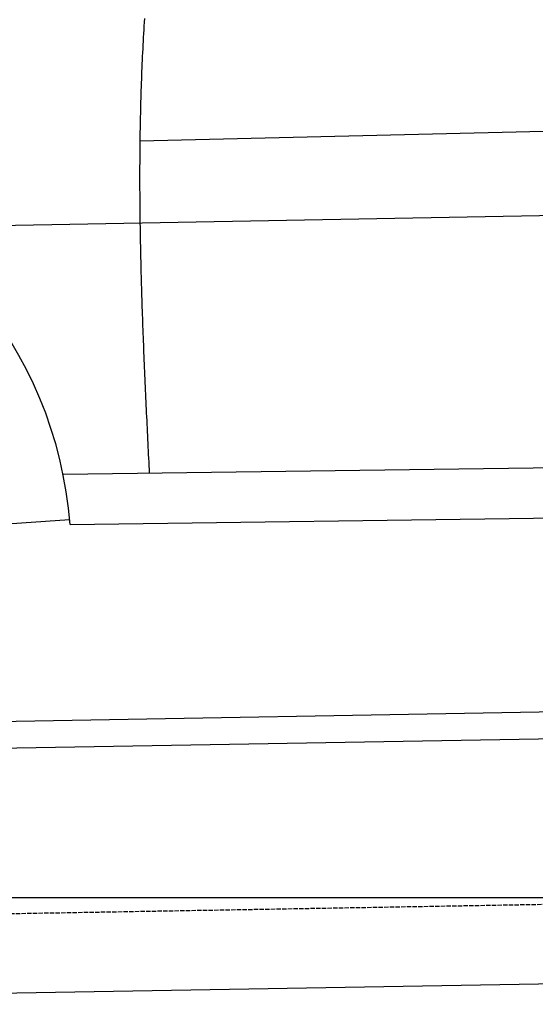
# Model space of a CAD drawing. Extents: x 562 to 7231, y 5417 to 12376.
# Tile 8 of 62: x 2511 to 3079, y 7998 to 9084. Entities that reach past the tile are written whole.
import ezdxf

# ---------------------------------------------------------------- set-up
doc = ezdxf.new("R2010")
doc.units = 0
doc.linetypes.add('GEN3', pattern=[6.25, 5, -1.25])
doc.layers.get('0').update_dxf_attribs({"linetype": 'CONTINUOUS'})
for name, color, linetype in [('3', 6, 'GEN3'), ('5', 3, 'CONTINUOUS'), ('CAR', 10, 'CONTINUOUS')]:
    doc.layers.add(name, color=color, linetype=linetype)

msp = doc.modelspace()

# ---------------------------------------------------------------- linework, layer by layer
for p, q in [((1732.775, 8297.073), (4392.087, 8343.491)), ((4387.611, 8313.408), (1732.775, 8267.068)), ((4146.361, 8039.156), (1812.775, 7998.423))]:
    msp.add_line(p, q)
at = {"layer": '3'}
msp.add_line((1175.278, 8075.309), (6230.443, 8163.547), dxfattribs=at)
at = {"layer": '5'}
msp.add_line((6272.775, 8115.902), (872.775, 8115.902), dxfattribs=at)
at = {"layer": 'CAR'}
for p, q in [((3773.69, 8976.272), (2643.264, 8949.936)), ((2384.852, 8854.853), (4447.567, 8893.115)), ((4447.567, 8608.12), (2558.631, 8582.33)), ((2566.245, 8527.18), (4386.533, 8552.248)), ((2464.896, 8525.946), (2565.78, 8532.868))]:
    msp.add_line(p, q, dxfattribs=at)
msp.add_polyline3d([(2648.32, 9085.07, 0), (2648.05, 9080.89, 0), (2647.79, 9076.72, 0), (2647.54, 9072.55, 0), (2647.29, 9068.37, 0), (2647.06, 9064.2, 0), (2646.83, 9060.02, 0), (2646.6, 9055.84, 0), (2646.39, 9051.66, 0), (2646.18, 9047.48, 0), (2645.98, 9043.3, 0), (2645.79, 9039.12, 0), (2645.6, 9034.94, 0), (2645.42, 9030.76, 0), (2645.25, 9026.58, 0), (2645.08, 9022.4, 0), (2644.93, 9018.21, 0), (2644.78, 9014.03, 0), (2644.63, 9009.84, 0), (2644.49, 9005.66, 0), (2644.36, 9001.47, 0), (2644.24, 8997.29, 0), (2644.12, 8993.1, 0), (2644.01, 8988.91, 0), (2643.9, 8984.72, 0), (2643.8, 8980.54, 0), (2643.71, 8976.35, 0), (2643.62, 8972.16, 0), (2643.54, 8967.97, 0), (2643.47, 8963.78, 0), (2643.4, 8959.59, 0), (2643.34, 8955.4, 0), (2643.28, 8951.21, 0), (2643.23, 8947.02, 0), (2643.18, 8942.83, 0), (2643.14, 8938.64, 0), (2643.11, 8934.45, 0), (2643.08, 8930.26, 0), (2643.06, 8926.07, 0), (2643.04, 8921.88, 0), (2643.03, 8917.68, 0), (2643.02, 8913.49, 0), (2643.02, 8909.3, 0), (2643.02, 8905.11, 0), (2643.03, 8900.92, 0), (2643.05, 8896.73, 0), (2643.06, 8892.54, 0), (2643.09, 8888.35, 0), (2643.12, 8884.16, 0), (2643.15, 8879.97, 0), (2643.19, 8875.78, 0), (2643.23, 8871.59, 0), (2643.28, 8867.4, 0), (2643.33, 8863.21, 0), (2643.38, 8859.02, 0), (2643.44, 8854.83, 0), (2643.51, 8850.64, 0), (2643.58, 8846.45, 0), (2643.65, 8842.26, 0), (2643.73, 8838.08, 0), (2643.81, 8833.89, 0), (2643.89, 8829.7, 0), (2643.98, 8825.51, 0), (2644.07, 8821.33, 0), (2644.17, 8817.14, 0), (2644.27, 8812.96, 0), (2644.38, 8808.77, 0), (2644.48, 8804.59, 0), (2644.59, 8800.41, 0), (2644.71, 8796.22, 0), (2644.83, 8792.04, 0), (2644.95, 8787.86, 0), (2645.07, 8783.68, 0), (2645.2, 8779.5, 0), (2645.33, 8775.32, 0), (2645.47, 8771.14, 0), (2645.6, 8766.97, 0), (2645.74, 8762.79, 0), (2645.89, 8758.61, 0), (2646.03, 8754.44, 0), (2646.18, 8750.26, 0), (2646.33, 8746.09, 0), (2646.49, 8741.91, 0), (2646.64, 8737.74, 0), (2646.8, 8733.57, 0), (2646.96, 8729.4, 0), (2647.13, 8725.23, 0), (2647.29, 8721.06, 0), (2647.46, 8716.89, 0), (2647.63, 8712.72, 0), (2647.8, 8708.55, 0), (2647.98, 8704.38, 0), (2648.16, 8700.21, 0), (2648.33, 8696.04, 0), (2648.51, 8691.87, 0), (2648.7, 8687.71, 0), (2648.88, 8683.54, 0), (2649.06, 8679.38, 0), (2649.25, 8675.21, 0), (2649.44, 8671.04, 0), (2649.63, 8666.88, 0), (2649.82, 8662.71, 0), (2650.01, 8658.55, 0), (2650.21, 8654.39, 0), (2650.4, 8650.22, 0), (2650.6, 8646.06, 0), (2650.79, 8641.9, 0), (2650.99, 8637.73, 0), (2651.19, 8633.57, 0), (2651.39, 8629.41, 0), (2651.59, 8625.25, 0), (2651.79, 8621.08, 0), (2651.99, 8616.92, 0), (2652.19, 8612.76, 0), (2652.39, 8608.6, 0), (2652.6, 8604.43, 0), (2652.8, 8600.27, 0), (2653, 8596.11, 0), (2653.21, 8591.95, 0), (2653.41, 8587.79, 0), (2653.61, 8583.63, 0)], dxfattribs=at)
msp.add_arc((2118.748, 8493.5), 448.762, 4.304178, 149.325938, dxfattribs=at)

doc.saveas('drawing.dxf')
